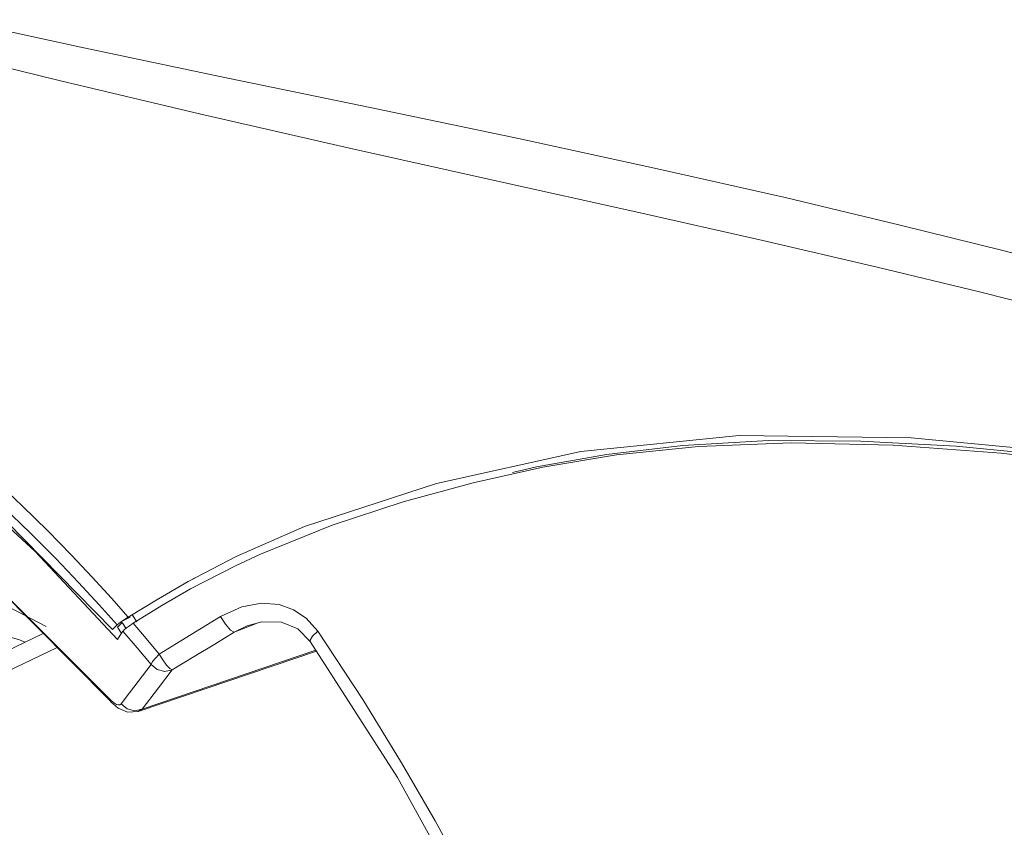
# Model space of a CAD drawing. Header units: millimetres. Extents: x 3925 to 5043, y -86 to 778.
# Tile 70 of 113: x 4735 to 4765, y 95 to 119. Entities that reach past the tile are written whole.
import ezdxf

# ---------------------------------------------------------------- set-up
doc = ezdxf.new("R2010")
doc.units = ezdxf.units.MM
doc.header["$LTSCALE"] = 46.255
for name, color, linetype in [('H30-RUBBER-MDXF_CONTINUOUS_LINE', 7, 'CONTINUOUS'), ('H30K-FRONT-CDXF_CONTINUOUS_LINE', 7, 'CONTINUOUS'), ('H30K-TOP-COVDXF_CONTINUOUS_LINE', 7, 'CONTINUOUS'), ('PJ-LENS-B10RDXF_CONTINUOUS_LINE', 7, 'CONTINUOUS')]:
    doc.layers.add(name, color=color, linetype=linetype)

msp = doc.modelspace()

# ---------------------------------------------------------------- linework, layer by layer
at = {"layer": 'H30-RUBBER-MDXF_CONTINUOUS_LINE', "color": 7, "linetype": 'Continuous', "lineweight": 0}
msp.add_line((4733.5281, 102.2803), (4735.9059, 101.0309), dxfattribs=at)
at = {"layer": 'H30K-FRONT-CDXF_CONTINUOUS_LINE', "color": 7, "linetype": 'Continuous', "lineweight": 0}
for p, q in [((4744.4599, 104.0583), (4742.3208, 103.196)), ((4733.0817, 103.5883), (4737.8033, 98.8763)), ((4733.4373, 103.2282), (4737.811, 98.8226)), ((4742.3208, 103.196), (4741.573, 102.8469)), ((4741.573, 102.8469), (4740.23, 102.1574)), ((4741.6974, 102.9086), (4741.5724, 102.8484)), ((4740.23, 102.1574), (4739.3714, 101.6651)), ((4739.3714, 101.6651), (4738.5094, 101.13)), ((4738.4898, 101.3681), (4738.6196, 101.1689)), ((4738.0475, 101.0116), (4738.1131, 101.0807)), ((4738.1131, 101.0807), (4738.1787, 101.1491)), ((4738.1787, 101.1491), (4738.289, 100.9833)), ((4738.5094, 101.13), (4738.4032, 101.0587)), ((4741.5321, 100.861), (4741.9196, 101.0509)), ((4742.2209, 101.1346), (4741.5322, 100.861)), ((4741.9196, 101.0509), (4741.9234, 101.0524)), ((4743.6886, 101.2824), (4744.0354, 100.8928)), ((4738.1209, 100.773), (4738.0418, 100.6478)), ((4738.0475, 101.0116), (4738.1522, 100.8466)), ((4738.2064, 100.894), (4738.1209, 100.773)), ((4738.2467, 100.9364), (4738.2086, 100.8969)), ((4743.4335, 100.9617), (4743.8088, 100.5873)), ((4738.6573, 98.495), (4743.9939, 100.299)), ((4743.979, 100.322), (4738.7757, 98.5631)), ((4738.4025, 99.0548), (4739.0503, 99.9022)), ((4739.2671, 99.2019), (4739.6806, 99.7404)), ((4738.1478, 98.7219), (4738.4025, 99.0548)), ((4738.7757, 98.5631), (4739.2671, 99.2019)), ((4737.8033, 98.8763), (4737.8108, 98.8228)), ((4737.8108, 98.8228), (4737.811, 98.8226)), ((4738.1102, 98.695), (4738.1478, 98.7219)), ((4738.0625, 98.5968), (4738.3375, 98.4775)), ((4738.3375, 98.4775), (4738.6573, 98.495)), ((4738.5542, 98.5134), (4738.7757, 98.5631)), ((4738.6574, 98.495), (4738.7757, 98.5631))]:
    msp.add_line(p, q, dxfattribs=at)
for points in [[(4738.0418, 100.6478), (4735.5775, 103.274), (4732.7077, 105.9157), (4729.5087, 108.4076), (4726.3601, 110.4346), (4723.5148, 111.9307), (4720.9793, 113.0054), (4718.7104, 113.7582)], [(4749.8577, 105.6409), (4750.5787, 105.8061), (4752.6717, 106.1768), (4754.9554, 106.4478), (4757.5098, 106.5909), (4760.2778, 106.5779), (4763.1318, 106.4226), (4766.0913, 106.1385), (4769.2003, 105.7071)], [(4771.1658, 105.2537), (4767.8022, 105.8133), (4764.4711, 106.2121), (4761.2419, 106.4493), (4758.191, 106.5214), (4755.418, 106.4151), (4752.97, 106.16), (4750.7624, 105.7924)], [(4750.7624, 105.7924), (4748.6777, 105.3307), (4746.5907, 104.7599), (4744.4599, 104.0583)], [(4741.1247, 101.3332), (4741.7572, 101.6239), (4742.3505, 101.7306), (4742.8738, 101.6875), (4743.31, 101.5341), (4743.6886, 101.2824)], [(4739.2897, 100.2101), (4739.9395, 100.6067), (4740.5511, 100.9811), (4741.1247, 101.3332)], [(4741.1247, 101.3332), (4741.2693, 101.1), (4741.4204, 100.925), (4741.5322, 100.861)], [(4738.4032, 101.0587), (4738.3128, 100.992), (4738.2467, 100.9364)], [(4738.5094, 101.13), (4738.902, 100.6721), (4739.2897, 100.2101)], [(4741.9196, 101.0509), (4742.3644, 101.1744), (4742.9465, 101.1649), (4743.4335, 100.9617)], [(4738.2064, 100.894), (4738.6305, 100.4003), (4739.0503, 99.9022)], [(4739.6806, 99.7404), (4740.3355, 100.1354), (4740.953, 100.5092), (4741.5322, 100.861)], [(4744.0354, 100.8928), (4743.8762, 100.743), (4743.8042, 100.6256), (4743.8088, 100.5873)], [(4744.0354, 100.8928), (4745.3758, 98.8521), (4746.5365, 96.9646), (4747.5411, 95.2276), (4748.4121, 93.6331), (4749.1702, 92.1689), (4749.8345, 90.8197), (4750.4221, 89.5678), (4750.9485, 88.3938), (4751.4274, 87.2767)], [(4743.8088, 100.5873), (4746.4187, 96.5212), (4749.0551, 91.7261), (4751.1632, 87.1687)], [(4739.0501, 99.902), (4739.0912, 99.9856), (4739.1743, 100.0926), (4739.289, 100.2103)], [(4739.289, 100.2103), (4739.3954, 100.0366), (4739.5078, 99.8835), (4739.6093, 99.7786), (4739.6791, 99.7398)], [(4739.0501, 99.902), (4739.2294, 99.7502), (4739.4577, 99.6911), (4739.6791, 99.7398)], [(4737.8033, 98.8763), (4737.8488, 98.8274), (4737.8997, 98.7803), (4737.9544, 98.7388), (4738.0099, 98.7078), (4738.0629, 98.6918), (4738.1102, 98.695)], [(4737.8108, 98.8228), (4737.8547, 98.7746), (4738.0625, 98.5968)], [(4738.1478, 98.7219), (4738.3282, 98.5706), (4738.5542, 98.5134)]]:
    msp.add_lwpolyline(points, dxfattribs=at)
at = {"layer": 'H30K-TOP-COVDXF_CONTINUOUS_LINE', "color": 7, "linetype": 'Continuous', "lineweight": 0}
for p, q in [((4754.1983, 114.715), (4758.0147, 113.8511)), ((4753.5485, 113.4263), (4757.3464, 112.568)), ((4743.6333, 104.0198), (4741.5903, 103.1309)), ((4741.5903, 103.1309), (4740.1598, 102.3831)), ((4739.2684, 101.8621), (4740.1598, 102.3831)), ((4740.3527, 102.4761), (4740.1605, 102.3835)), ((4738.0318, 101.0845), (4737.4943, 101.6854)), ((4738.3602, 101.314), (4739.2684, 101.8621)), ((4738.4224, 101.3107), (4738.1588, 101.1837)), ((4738.3602, 101.314), (4738.2528, 101.2466)), ((4737.9624, 101.0145), (4738.0318, 101.0845)), ((4738.0816, 101.1272), (4738.0318, 101.0845)), ((4738.0783, 101.0473), (4738.0405, 101.0264)), ((4738.0572, 101.026), (4738.0466, 101.0154)), ((4738.0783, 101.0473), (4738.0572, 101.026)), ((4738.1588, 101.1837), (4738.0816, 101.1272)), ((4738.2528, 101.2466), (4738.1588, 101.1837)), ((4737.8931, 100.9446), (4737.9624, 101.0145))]:
    msp.add_line(p, q, dxfattribs=at)
for points in [[(4733.188, 119.1686), (4736.8919, 118.3565), (4741.1002, 117.471), (4745.6001, 116.5409), (4750.0373, 115.614), (4754.1983, 114.715)], [(4732.5975, 118.2572), (4736.2953, 117.347), (4740.4948, 116.3545), (4744.9831, 115.3321), (4749.4053, 114.3472), (4753.5485, 113.4263)], [(4718.5953, 114.0065), (4723.7631, 112.004), (4728.8491, 109.0421), (4733.672, 105.2312), (4737.8931, 100.9446)], [(4738.3602, 101.314), (4737.8599, 101.8825), (4737.2886, 102.5075), (4736.6528, 103.1785), (4735.9539, 103.8901), (4735.1861, 104.6431), (4734.3417, 105.4384), (4733.4116, 106.2755), (4732.3834, 107.1544), (4731.2439, 108.0726), (4729.982, 109.0233), (4728.5813, 109.9998), (4727.0135, 110.9991), (4725.2435, 112.013), (4723.2381, 113.02), (4720.9756, 113.979)], [(4758.0147, 113.8511), (4761.4522, 113.0331), (4764.5194, 112.2688), (4767.2574, 111.56), (4769.7248, 110.9022), (4771.977, 110.2891)], [(4737.4943, 101.6854), (4736.8799, 102.3494), (4736.1964, 103.0626), (4735.4421, 103.8205), (4734.6083, 104.6243), (4733.6859, 105.4733), (4732.6625, 106.367), (4731.5225, 107.3051), (4730.2523, 108.2816), (4728.8375, 109.2881), (4727.2487, 110.321), (4725.4461, 111.3736), (4723.3909, 112.4244), (4721.0556, 113.4295)], [(4757.3464, 112.568), (4760.7672, 111.7713), (4763.8211, 111.0335), (4766.5492, 110.3488), (4769.0097, 109.7091), (4771.2571, 109.1065)], [(4783.7352, 102.4224), (4777.7047, 104.0211), (4772.2435, 105.2872), (4767.0428, 106.174), (4761.782, 106.6774), (4756.6351, 106.7473), (4751.9053, 106.2639)], [(4751.9053, 106.2639), (4747.5847, 105.3115), (4743.6333, 104.0198)]]:
    msp.add_lwpolyline(points, dxfattribs=at)
at = {"layer": 'PJ-LENS-B10RDXF_CONTINUOUS_LINE', "color": 7, "linetype": 'Continuous', "lineweight": 0}
for p, q in [((4720.9824, 93.6799), (4735.8193, 100.8289)), ((4736.2361, 100.409), (4721.8729, 93.4881))]:
    msp.add_line(p, q, dxfattribs=at)
msp.add_lwpolyline([(4730.6305, 101.5582), (4732.8508, 101.2877), (4735.111, 100.6342), (4735.2673, 100.563)], dxfattribs=at)

doc.saveas('drawing.dxf')
